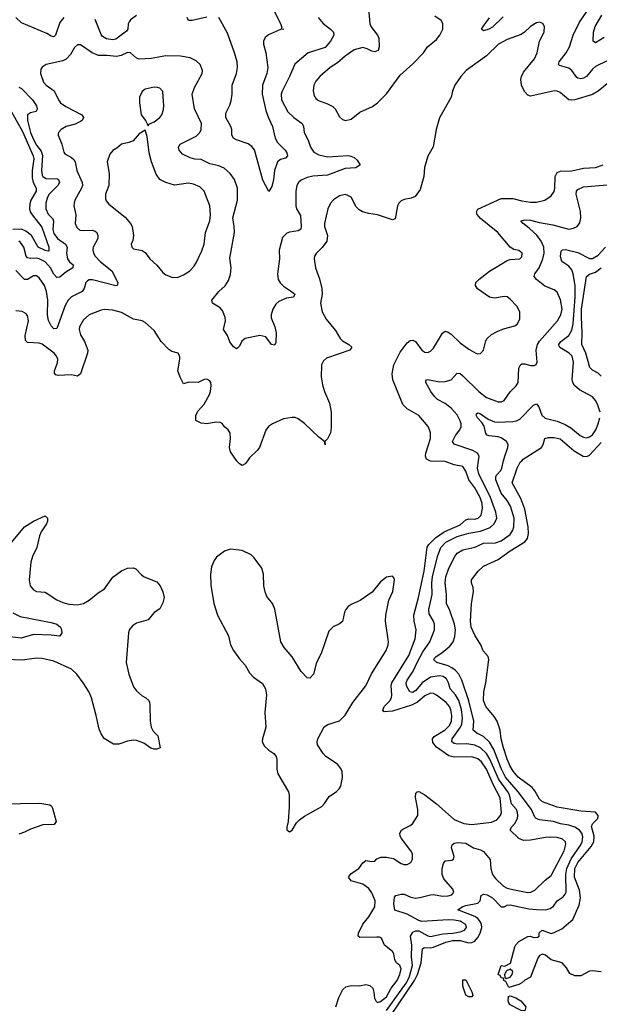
# Model space of a CAD drawing. Header units: inches. Extents: x 1771504 to 1971212, y 471788 to 643615.
# Tile 245 of 256: x 1805037 to 1808977, y 596307 to 602995. Entities that reach past the tile are written whole.
import ezdxf

# ---------------------------------------------------------------- set-up
doc = ezdxf.new("R2010")
doc.units = ezdxf.units.IN
doc.header["$MEASUREMENT"] = 0
doc.layers.add('B8509', color=7, linetype='Continuous')
doc.layers.add('B8600', color=7, linetype='Continuous')

msp = doc.modelspace()

# ---------------------------------------------------------------- linework, layer by layer
at = {"layer": 'B8509', "color": 5}
for points, elevation in [([(1806585, 600000), (1806570, 599979.5), (1806550, 599967.6), (1806530, 599979.6), (1806511.5, 600000)], 480), ([(1807184.9, 596290), (1807205.8, 596354.2), (1807232.5, 596407.5), (1807254.2, 596425.8), (1807290, 596435), (1807346.7, 596433.3), (1807390, 596441.8), (1807416.2, 596436.2), (1807437.1, 596417.1), (1807444.8, 596390), (1807448.3, 596350), (1807457.3, 596330), (1807470, 596320.6), (1807490, 596325.5), (1807530, 596357), (1807562.7, 596417.3), (1807603.1, 596470), (1807620.6, 596510), (1807629, 596549), (1807620.3, 596570), (1807599.2, 596590), (1807586.4, 596610), (1807579.1, 596650), (1807570, 596667), (1807515.6, 596710), (1807497.1, 596757.1), (1807483.6, 596763.6), (1807464.4, 596764.4), (1807350, 596761.7), (1807337.6, 596770), (1807339.8, 596790), (1807370, 596852.4), (1807410, 596900.4), (1807450.9, 596970), (1807454, 597010), (1807430, 597064.8), (1807410, 597094.5), (1807370, 597123.2), (1807290, 597145.8), (1807273, 597170), (1807278.9, 597181.1), (1807290, 597194.9), (1807342, 597230), (1807370, 597268.5), (1807390, 597284.6), (1807430, 597276.5), (1807450, 597280.3), (1807465.4, 597294.6), (1807493, 597307), (1807530, 597306.7), (1807576.7, 597296.7), (1807630, 597264.9), (1807650, 597258), (1807670, 597257.3), (1807696, 597270), (1807706.8, 597293.2), (1807707, 597330), (1807696.2, 597350), (1807632.7, 597432.7), (1807623.6, 597450), (1807621.6, 597470), (1807632, 597490), (1807642.2, 597497.8), (1807690, 597521.3), (1807706.1, 597533.9), (1807742.6, 597590), (1807744.2, 597630), (1807727.7, 597712.3), (1807730, 597741), (1807739, 597750), (1807750, 597752.7), (1807790, 597730.2), (1807870, 597668.3), (1807990, 597563.2), (1808054.9, 597534.9), (1808110, 597528.3), (1808244.6, 597544.6), (1808279.5, 597560.5), (1808305.8, 597590), (1808310.9, 597610), (1808303.4, 597710), (1808256.8, 597796.8), (1808210, 597904.4), (1808175.4, 597955.4), (1808150, 597975.4), (1808110, 597988.5), (1807990, 597987), (1807954.9, 597994.9), (1807870, 598055), (1807844.8, 598084.8), (1807842.6, 598110), (1807853.2, 598126.8), (1807930, 598172.3), (1807958.3, 598201.7), (1807972.7, 598230), (1807974.7, 598270), (1807968.1, 598308.1), (1807958.7, 598330), (1807936.7, 598356.7), (1807870, 598407.8), (1807850, 598418.8), (1807830, 598420.2), (1807790, 598401.6), (1807740, 598360), (1807700.2, 598339.8), (1807570, 598298.8), (1807514, 598294), (1807505.7, 598305.7), (1807513.3, 598330), (1807552.3, 598367.7), (1807563.4, 598390), (1807566.3, 598410), (1807560.9, 598470), (1807566.7, 598490), (1807683, 598677.1), (1807724.3, 598790), (1807731.2, 598850), (1807717.5, 598910), (1807716.7, 598950), (1807748.6, 599070), (1807786.8, 599250), (1807807.3, 599412.7), (1807817.5, 599430), (1807863.6, 599476.4), (1807922.7, 599517.3), (1808030, 599564.4), (1808070, 599598.5), (1808090, 599604.8), (1808130, 599602.9), (1808154, 599610), (1808174.3, 599630), (1808183.7, 599676.3), (1808181, 599710), (1808167.5, 599750), (1808130, 599815.3), (1808089, 599870), (1808070, 599929.7), (1808050, 599959.3), (1807990, 599972.7), (1807930, 599994.9), (1807830, 599997.7), (1807824.7, 600000)], 480), ([(1807530, 596264.8), (1807663.2, 596450), (1807684, 596490), (1807707.1, 596570), (1807699.6, 596630), (1807702.7, 596710), (1807693.5, 596770), (1807710, 596797.6), (1807730, 596806.4), (1807750, 596806.7), (1807810, 596771.8), (1807830, 596768.9), (1807913.8, 596786.2), (1807980.9, 596790), (1808030, 596799.3), (1808060.4, 596810), (1808074.8, 596830), (1808069.8, 596850), (1808050, 596861.6), (1808030, 596871.1), (1807990, 596878.7), (1807950, 596880.4), (1807770.5, 596870.5), (1807750, 596875.9), (1807670, 596920.6), (1807586.8, 596946.8), (1807579.9, 596990), (1807584.2, 597035.8), (1807592.8, 597047.2), (1807630, 597055.9), (1807650, 597054.8), (1807695.4, 597035.4), (1807730, 597029.1), (1807765.9, 597034.1), (1807830, 597051.8), (1807850, 597052.8), (1807910, 597041.5), (1807950, 597043.5), (1807973.3, 597050), (1807986.9, 597070), (1807980.4, 597090), (1807920.7, 597160.7), (1807908.8, 597190), (1807907.9, 597230), (1807916.9, 597263.1), (1807930, 597281.7), (1807973.7, 597286.3), (1807986, 597294), (1807989.7, 597310.3), (1807971.6, 597370), (1807976.8, 597390), (1807990, 597401), (1808010, 597407.5), (1808070, 597402.2), (1808121.7, 597370), (1808170, 597357.7), (1808190, 597345.5), (1808235.2, 597290), (1808238.7, 597230), (1808250.9, 597190), (1808270, 597161.6), (1808325.2, 597110), (1808350, 597096.8), (1808390, 597086.3), (1808490, 597067.9), (1808510.5, 597069.5), (1808537.9, 597082.1), (1808608.6, 597151.4), (1808650, 597182), (1808737.9, 597350), (1808750, 597395.3), (1808747.7, 597410), (1808727.6, 597430), (1808690, 597440.2), (1808643, 597443), (1808610, 597440.8), (1808510, 597421.6), (1808460.5, 597420.5), (1808430, 597434.4), (1808371.2, 597490), (1808379.1, 597510), (1808403.4, 597536.6), (1808421, 597570), (1808423.9, 597590), (1808420.2, 597610), (1808413.7, 597630), (1808380.6, 597670), (1808365.7, 597730), (1808354.9, 597750), (1808293.6, 597833.6), (1808232.5, 597972.5), (1808210.6, 598010.6), (1808170, 598049.5), (1808130, 598067.4), (1808076, 598076), (1808010, 598073.8), (1807990, 598079.6), (1807975, 598090), (1807975.7, 598110), (1808033.9, 598190), (1808042.8, 598210), (1808047.1, 598250), (1808039.6, 598310), (1808021.1, 598370), (1807999.7, 598410), (1807963.2, 598450), (1807951.9, 598491.9), (1807937.5, 598517.5), (1807914.3, 598534.3), (1807890, 598539.5), (1807830, 598529.9), (1807772.7, 598490), (1807730, 598439.9), (1807706.1, 598426.1), (1807689.3, 598429.3), (1807666.2, 598470), (1807664.1, 598490), (1807671.5, 598510), (1807712.4, 598570), (1807738.6, 598630), (1807777.8, 598702.2), (1807824.4, 598770), (1807856.1, 598850), (1807856.5, 598890), (1807849.9, 598910), (1807820.6, 598960.6), (1807817.3, 598990), (1807841.5, 599090), (1807839.2, 599170), (1807842.8, 599210), (1807877.5, 599350), (1807900.4, 599410), (1807933.9, 599446.1), (1808010, 599484.3), (1808090, 599508.4), (1808170, 599520.3), (1808234.2, 599545.8), (1808262.5, 599570), (1808279.6, 599610), (1808273.9, 599650), (1808236.8, 599750), (1808156.7, 599910), (1808149.4, 599950), (1808156.4, 600000)], 460), ([(1807555.8, 596224.2), (1807720.2, 596470), (1807740.4, 596510), (1807765.9, 596590), (1807775.3, 596684.7), (1807787.1, 596692.9), (1807830, 596690.1), (1807850, 596695.1), (1807933.7, 596730), (1807979.4, 596740.6), (1808030, 596740), (1808090, 596725.1), (1808110, 596726.5), (1808130, 596736.1), (1808150, 596760.1), (1808166, 596790), (1808177.7, 596830), (1808176.7, 596850), (1808166.9, 596870), (1808149.9, 596890), (1808130, 596903.4), (1808015.4, 596950), (1808044.2, 596970), (1808070, 596979.4), (1808150, 596994.9), (1808166, 597010), (1808173.6, 597046.4), (1808190, 597054.5), (1808213.7, 597050), (1808250.2, 597030), (1808310, 596970.4), (1808330, 596970.4), (1808350, 596980.3), (1808370, 596982.3), (1808496.9, 596956.9), (1808549, 596951), (1808609.9, 596950.1), (1808642.8, 596957.2), (1808665, 596975), (1808691.2, 597010), (1808730, 597037.7), (1808745.5, 597054.5), (1808751.1, 597070), (1808748.7, 597190), (1808755.9, 597230), (1808785.6, 597294.4), (1808852.2, 597390), (1808860.9, 597410), (1808865.4, 597445.4), (1808857.9, 597470), (1808841.2, 597490), (1808810, 597510.4), (1808770, 597524.3), (1808713.4, 597533.4), (1808666, 597550), (1808570, 597560.6), (1808548.6, 597568.5), (1808538.9, 597578.9), (1808515.5, 597630), (1808424.3, 597750), (1808339.9, 597850), (1808310, 597909.3), (1808258.7, 598038.7), (1808230, 598088.8), (1808190, 598127.2), (1808145.1, 598150), (1808119.8, 598170), (1808123.2, 598230), (1808089.7, 598369.7), (1808041.2, 598510), (1808022.2, 598550), (1807997.3, 598577.3), (1807973.8, 598593.8), (1807950, 598605.8), (1807873.3, 598630), (1807849.8, 598650), (1807867.1, 598670), (1807905.3, 598694.7), (1807960.3, 598739.7), (1807982.3, 598770), (1807993.7, 598806.3), (1807998.7, 598850), (1807992.2, 598890), (1807961.5, 598981.5), (1807937.3, 599030), (1807938.4, 599090), (1807929.3, 599170), (1807934.3, 599210), (1807953.2, 599270), (1807995.7, 599350), (1808010, 599371.8), (1808050, 599394.6), (1808130, 599411.9), (1808190, 599440.1), (1808270, 599442.6), (1808310, 599454.4), (1808370, 599498), (1808390, 599527.6), (1808396.7, 599550), (1808397, 599610), (1808373.2, 599690), (1808350.5, 599730), (1808310, 599778.8), (1808274.3, 599870), (1808273.4, 599890), (1808278.1, 599901.9), (1808306.6, 599933.4), (1808314.9, 599950), (1808326.5, 600000)], 440), ([(1808990, 596527.3), (1808930, 596534), (1808910, 596531.5), (1808850, 596501.6), (1808810, 596500.9), (1808776.1, 596516.1), (1808754, 596554), (1808723.7, 596590), (1808650, 596608.8), (1808610, 596641.1), (1808590, 596648), (1808570, 596639.5), (1808558.2, 596621.8), (1808509.1, 596490.9), (1808470, 596471), (1808450, 596452.4), (1808430, 596441.4), (1808362, 596422), (1808342, 596462), (1808328, 596470), (1808326, 596486), (1808310, 596488), (1808302, 596502), (1808288.7, 596510), (1808309.3, 596570.7), (1808334.6, 596565.4), (1808372.1, 596587.9), (1808402.4, 596697.6), (1808408.8, 596711.2), (1808430, 596733.7), (1808490, 596766.8), (1808510, 596771), (1808530, 596760.5), (1808557.2, 596762.8), (1808569, 596770), (1808567.6, 596792.4), (1808588.4, 596811.6), (1808650, 596787.3), (1808670, 596794.3), (1808720.9, 596819.1), (1808796, 596884), (1808840.3, 596979.7), (1808849.9, 597030), (1808843, 597083), (1808808.8, 597170), (1808811.1, 597230), (1808830.6, 597270), (1808921.6, 597378.4), (1808940.4, 597410), (1808942.8, 597450), (1808923.9, 597516.1), (1808930, 597533.6), (1808965.7, 597570), (1808968.4, 597590), (1808950, 597611.8), (1808850, 597619.6), (1808690, 597647.4), (1808590, 597682.8), (1808570, 597699.7), (1808537.9, 597757.9), (1808519.7, 597779.7), (1808426.1, 597850), (1808391.4, 597890), (1808370, 597925.3), (1808350, 597971.5), (1808326.4, 598050), (1808309.8, 598110.2), (1808302.3, 598170), (1808281.7, 598230), (1808262.8, 598262.8), (1808206.3, 598330), (1808188.4, 598370), (1808191.3, 598428.7), (1808206, 598490), (1808226.6, 598650), (1808221.2, 598670), (1808188.2, 598708.2), (1808171.8, 598750), (1808130, 598815.1), (1808105.2, 598870), (1808100.5, 598910), (1808106.9, 599030), (1808121.8, 599110), (1808119.1, 599139.1), (1808108, 599170), (1808107.8, 599190), (1808154.3, 599250), (1808190, 599283.6), (1808290, 599328.4), (1808370, 599386.9), (1808471.4, 599448.6), (1808488.9, 599471.1), (1808494.5, 599505.5), (1808494.1, 599550), (1808469.9, 599670), (1808442.5, 599742.5), (1808385.4, 599850), (1808418.1, 599950), (1808438.6, 599990), (1808449.2, 600000)], 420), ([(1804914.7, 599365.3), (1805070, 599550.2), (1805130, 599589.3), (1805210, 599626), (1805226, 599610), (1805225.7, 599590), (1805219, 599570), (1805183.4, 599516.6), (1805171.1, 599490), (1805152.7, 599410), (1805123.5, 599350), (1805111.6, 599310), (1805100.7, 599190), (1805109.1, 599149.1), (1805130, 599121.6), (1805150, 599112.2), (1805210, 599106.2), (1805290, 599054.3), (1805330, 599037.4), (1805370, 599026.2), (1805430, 599021.1), (1805470, 599030.2), (1805510, 599052.9), (1805570, 599102.4), (1805612.3, 599130), (1805671, 599209), (1805730, 599252), (1805770, 599270.4), (1805810, 599272.4), (1805825.5, 599265.5), (1805864.2, 599224.2), (1805884, 599210), (1805970, 599176), (1805992.7, 599150), (1806010.3, 599109.7), (1806018, 599070), (1806010, 599034), (1805990, 598994), (1805951.8, 598968.2), (1805910, 598918.4), (1805830, 598895.4), (1805802.9, 598877.1), (1805782, 598850), (1805777, 598830), (1805761.5, 598630), (1805778.8, 598550), (1805810, 598464.4), (1805830, 598436.5), (1805870, 598403.1), (1805894, 598390), (1805914, 598370), (1805918.8, 598358.8), (1805922.5, 598342.5), (1805923.8, 598230), (1805930.4, 598190), (1805943.4, 598163.4), (1805975.5, 598130), (1805990.6, 598050), (1805970, 598039.7), (1805950, 598040.7), (1805928.3, 598048.3), (1805879.9, 598080.1), (1805830, 598098.3), (1805810, 598100.4), (1805770, 598094), (1805710, 598073.6), (1805674.5, 598074.5), (1805610, 598113.2), (1805590, 598144), (1805577.1, 598177.1), (1805557.8, 598270), (1805525.5, 598390), (1805508, 598428), (1805469, 598490), (1805426.2, 598550), (1805390, 598584.4), (1805270, 598637.8), (1805190, 598655.6), (1805150, 598657.8), (1805054.8, 598645.2), (1804950, 598648.8)], 480), ([(1804990, 598966.9), (1805041.1, 598941.1), (1805250, 598901.2), (1805290, 598888.7), (1805313.7, 598870), (1805321.3, 598850), (1805322.4, 598830), (1805310, 598807.3), (1805250, 598814.3), (1805130, 598818.7), (1805045.8, 598794.2), (1804970, 598804.5)], 460), ([(1804910, 597669.3), (1805174, 597674), (1805242, 597662), (1805253.7, 597653.7), (1805260.4, 597640.4), (1805285.5, 597550), (1805270.3, 597529.7), (1805193.8, 597526.2), (1805110, 597496.9), (1805070, 597475.8), (1805030, 597464)], 480)]:
    msp.add_lwpolyline(points, dxfattribs=dict(at, elevation=elevation))
for points, elevation in [([(1806470, 599398.4), (1806430, 599384.5), (1806375.1, 599344.9), (1806359.2, 599320.8), (1806341.5, 599278.5), (1806333.2, 599230), (1806335.3, 599155.3), (1806357.6, 599030), (1806380.3, 598950), (1806455.3, 598810), (1806470.4, 598750), (1806490.4, 598710), (1806530, 598653), (1806568.7, 598610), (1806598.9, 598558.9), (1806626, 598530), (1806686.2, 598486.2), (1806707.6, 598450), (1806715.2, 598410), (1806702.3, 598290), (1806709.2, 598190.8), (1806686.4, 598110), (1806686, 598090), (1806701.6, 598061.6), (1806730, 598034), (1806764.9, 598010), (1806779.3, 597990), (1806784.4, 597970), (1806785.5, 597905.5), (1806792.5, 597872.5), (1806863.8, 597750), (1806868.5, 597728.5), (1806868.5, 597648.5), (1806862.8, 597550), (1806851.6, 597511.6), (1806851.6, 597491.6), (1806870, 597478), (1806890, 597491.3), (1806919.5, 597540.5), (1806938.9, 597561.1), (1806973.8, 597586.2), (1807090, 597651.8), (1807109, 597671), (1807141.5, 597718.5), (1807190, 597752), (1807208, 597770), (1807219.1, 597790), (1807231.8, 597850), (1807228.7, 597888.7), (1807219.7, 597910), (1807197.7, 597937.7), (1807118, 597990), (1807099.7, 598010), (1807061.7, 598070), (1807059.1, 598090), (1807064, 598110), (1807107.5, 598192.5), (1807131.2, 598208.8), (1807210, 598233), (1807250, 598271.2), (1807302.3, 598357.7), (1807388.7, 598470), (1807427.5, 598552.5), (1807528.3, 598710), (1807542.3, 598750), (1807544.5, 598770), (1807523, 598910), (1807525.2, 598950), (1807546.7, 599053.3), (1807572.1, 599112.1), (1807583.7, 599190), (1807581.2, 599201.2), (1807570, 599215.3), (1807530, 599209.2), (1807490, 599177), (1807432.8, 599107.2), (1807350.9, 599049.1), (1807290, 599023.1), (1807270, 599009.7), (1807253.8, 598990), (1807244.7, 598970), (1807231.8, 598908.2), (1807210, 598891.1), (1807168.6, 598871.4), (1807138.8, 598841.2), (1807086.7, 598690), (1807054.7, 598630), (1807033.1, 598550), (1807010, 598523.7), (1806990, 598525.6), (1806950, 598567.8), (1806890, 598667), (1806833.6, 598730), (1806811.5, 598770), (1806771.3, 598991.3), (1806754.5, 599030), (1806717.2, 599077.3), (1806704.7, 599110), (1806695.8, 599150), (1806694, 599230), (1806682, 599270), (1806630, 599340.9), (1806610, 599360.7), (1806550, 599389.6)], 520), ([(1808370, 596545.2), (1808346, 596534), (1808332, 596510), (1808334, 596490), (1808343.6, 596483.6), (1808350, 596484.7), (1808370, 596491), (1808385.2, 596510), (1808389, 596530)], 420), ([(1808110, 596358), (1808090, 596359), (1808069, 596370), (1808048.7, 596430), (1808050, 596474), (1808070, 596474), (1808111.1, 596391.1), (1808118, 596370)], 420), ([(1808470, 596262), (1808444.8, 596264.8), (1808366, 596306), (1808356.2, 596330), (1808360.1, 596359.9), (1808370, 596364), (1808410, 596352.3), (1808442.4, 596330), (1808476.4, 596290)], 420)]:
    msp.add_lwpolyline(points, close=True, dxfattribs=dict(at, elevation=elevation))
at = {"layer": 'B8600', "color": 5}
for points, elevation in [([(1807407.6, 603070), (1807415.8, 602970), (1807423.9, 602950), (1807468.9, 602890), (1807477.7, 602870), (1807479.5, 602810), (1807473.3, 602786.7), (1807450, 602777.6), (1807430, 602781.3), (1807398.2, 602798.2), (1807370, 602805.4), (1807310, 602789.7), (1807250, 602748.6), (1807197.2, 602702.8), (1807147.7, 602670), (1807076.9, 602610), (1807050, 602578.7), (1807036.9, 602550), (1807031.5, 602511.5), (1807038.9, 602478.9), (1807050, 602459.3), (1807067.3, 602447.3), (1807130, 602423.6), (1807165.1, 602405.1), (1807180.5, 602390), (1807210, 602334.8), (1807230, 602318), (1807250.5, 602310.5), (1807290, 602320.4), (1807350, 602366.7), (1807434.6, 602405.4), (1807470, 602430.6), (1807530, 602490.7), (1807622.5, 602617.5), (1807710, 602695.8), (1807781.7, 602770), (1807809.3, 602810.8), (1807870, 602860.7), (1807893.5, 602890), (1807912.7, 602930), (1807914, 602970), (1807900.7, 602990), (1807859.8, 603019.8)], 480), ([(1809030, 602716.2), (1808950, 602677.4), (1808930, 602660.4), (1808890.6, 602609.4), (1808870, 602597.8), (1808850, 602594), (1808830, 602597.8), (1808823.3, 602603.3), (1808790, 602649.8), (1808770, 602665.8), (1808705.2, 602685.2), (1808699.7, 602690), (1808702.8, 602710), (1808750.7, 602769.3), (1808774.3, 602810), (1808799.4, 602890), (1808842.3, 602977.7), (1808933.8, 603110)], 460), ([(1805336.2, 603010), (1805310, 602976.3), (1805280.3, 602890), (1805270, 602878.9), (1805250, 602883.1), (1805221.2, 602901.2), (1805050, 602973.8), (1805010, 603011)], 440), ([(1807064.7, 603010), (1807099, 602970), (1807150.3, 602930), (1807168.9, 602910), (1807171.4, 602890), (1807149.4, 602850), (1807112.8, 602807.2), (1806997.4, 602770), (1806906.7, 602693.3), (1806871.1, 602610), (1806820.6, 602510), (1806813.7, 602490), (1806816.5, 602450), (1806858.6, 602370), (1806900.8, 602330), (1806956.9, 602290), (1806967.1, 602270), (1806970.2, 602230), (1806996.8, 602176.8), (1807013.2, 602130), (1807036.6, 602096.6), (1807070, 602077.8), (1807130, 602064.1), (1807270, 602072.4), (1807288.3, 602068.3), (1807310, 602059.1), (1807330, 602040.5), (1807350.5, 602010), (1807321, 601990), (1807250, 601984.1), (1807130, 601939.1), (1807030, 601932.5), (1806990, 601923.2), (1806950, 601906.2), (1806932.7, 601890), (1806921.8, 601870), (1806914.7, 601830), (1806913.1, 601730), (1806918, 601710), (1806945.1, 601665.1), (1806950.2, 601590), (1806946.8, 601573.2), (1806930, 601562.2), (1806870, 601553.2), (1806853.6, 601546.4), (1806824.1, 601515.9), (1806800.1, 601430), (1806803.2, 601370), (1806788.6, 601270), (1806794.2, 601230), (1806807.4, 601207.4), (1806830, 601185.7), (1806884.9, 601150), (1806906.8, 601130), (1806898, 601110), (1806850, 601103.1), (1806798.9, 601081.1), (1806777.5, 601062.5), (1806757.6, 601030), (1806746.4, 600990), (1806746.7, 600970), (1806771, 600910), (1806780.7, 600870), (1806778.6, 600801.5), (1806770, 600783.7), (1806749.5, 600790), (1806710, 600840.9), (1806670, 600849.3), (1806570, 600829.6), (1806547.3, 600812.7), (1806530, 600777.2), (1806516.4, 600763.6), (1806510, 600759.3), (1806490, 600772.3), (1806466.3, 600806.3), (1806449.6, 600850), (1806422, 600890), (1806435.6, 600950), (1806433.3, 600973.3), (1806416.6, 601016.6), (1806398.9, 601038.9), (1806346.6, 601070), (1806342.9, 601090), (1806390, 601148.7), (1806433.4, 601186.6), (1806455.9, 601224.1), (1806470, 601264), (1806475.4, 601310), (1806464.3, 601375.7), (1806497.7, 601550), (1806495.5, 601590), (1806484.6, 601650), (1806517.2, 601770), (1806518.3, 601850), (1806496.4, 601910), (1806466.4, 601950), (1806426.8, 601986.8), (1806390, 602003.4), (1806330, 602015.7), (1806270, 602045), (1806227.8, 602047.8), (1806196, 602056), (1806142.8, 602082.8), (1806121.1, 602110), (1806117.4, 602130), (1806127.6, 602150), (1806236.4, 602203.6), (1806262.3, 602230), (1806269.8, 602250), (1806271.6, 602290), (1806224.4, 602390), (1806209.9, 602490), (1806225, 602535), (1806276.9, 602630), (1806278.7, 602650), (1806262.9, 602690), (1806236.4, 602716.4), (1806195.8, 602735.8), (1806130, 602747.7), (1806030, 602750.7), (1805931.2, 602731.2), (1805850, 602728.2), (1805830, 602735.1), (1805790, 602771), (1805770, 602771.8), (1805727, 602753), (1805694, 602746), (1805630, 602752.9), (1805572.6, 602752.6), (1805529.4, 602769.4), (1805450, 602825.6), (1805430, 602825.1), (1805410, 602807.3), (1805382.1, 602757.9), (1805352.8, 602727.2), (1805330, 602715.5), (1805216, 602690), (1805190, 602672.3), (1805181.7, 602658.3), (1805178, 602630), (1805198.9, 602570), (1805215.8, 602550), (1805271.6, 602511.6), (1805300.2, 602450), (1805314.9, 602430), (1805350, 602405.6), (1805459.3, 602350), (1805470.4, 602330), (1805462, 602310), (1805450, 602303), (1805413.6, 602286.4), (1805353.4, 602270), (1805318, 602250), (1805300.4, 602230), (1805299.5, 602220.5), (1805298.7, 602210), (1805323.2, 602150), (1805335.9, 602095.9), (1805344.8, 602084.8), (1805390, 602059), (1805404.9, 602044.9), (1805412.9, 602030), (1805424.3, 601970), (1805460.9, 601890), (1805463.2, 601870), (1805456.3, 601850), (1805411, 601770), (1805406.5, 601750), (1805406, 601730), (1805418.5, 601670), (1805414.9, 601610), (1805424.2, 601584.2), (1805446.8, 601566.8), (1805470, 601562.4), (1805530, 601565.4), (1805550, 601559.6), (1805561.7, 601550), (1805569.1, 601530), (1805567.1, 601510), (1805536.2, 601450), (1805535, 601430), (1805539.7, 601410), (1805550.2, 601390), (1805586, 601350), (1805663.6, 601290), (1805703.1, 601210), (1805698.8, 601190), (1805690, 601188.1), (1805531.4, 601228.6), (1805510, 601228.4), (1805498.2, 601221.8), (1805486.5, 601210), (1805474, 601170), (1805460.8, 601150), (1805390, 601112.7), (1805366.2, 601090), (1805347, 601053), (1805290, 600897), (1805270, 600895.1), (1805250, 600915.1), (1805232.4, 600952.4), (1805225.9, 600990), (1805228, 601090), (1805218.5, 601150), (1805205.7, 601190), (1805170, 601241.1), (1805150, 601255.6), (1805130, 601256), (1805090, 601230.8), (1805070, 601231.7), (1805010, 601292.5)], 460), ([(1805830, 603024.2), (1805790, 602993.7), (1805779.9, 602980.1), (1805773.3, 602966.7), (1805771.3, 602930), (1805763.3, 602916.7), (1805690, 602863.7), (1805670, 602857.5), (1805626.2, 602866.2), (1805600.7, 602880.7), (1805590, 602894.3), (1805550, 602996.2)], 440), ([(1806308.5, 603011.5), (1806210, 602989.6), (1806185.2, 602990), (1806174.5, 603010)], 440), ([(1806769.2, 603049.2), (1806810.7, 602969.3), (1806818, 602942), (1806814, 602934), (1806831.3, 602930), (1806810, 602929.3), (1806727.8, 602892.2), (1806705.3, 602874.7), (1806694, 602850), (1806693, 602830), (1806709.1, 602769.1), (1806722.6, 602670), (1806717.7, 602630), (1806687.9, 602550), (1806685.5, 602490), (1806710, 602378.7), (1806727.7, 602327.7), (1806756.1, 602270), (1806773.2, 602190), (1806790, 602160.9), (1806840.3, 602110), (1806853.7, 602090), (1806856.4, 602070), (1806844.7, 602055.3), (1806810, 602045.6), (1806788.4, 602030), (1806767.9, 601972.1), (1806761.1, 601910), (1806750, 601862), (1806730, 601828), (1806690, 601905.2), (1806632.3, 602112.3), (1806614.1, 602134.2), (1806590, 602152), (1806510, 602179.6), (1806491.3, 602191.3), (1806479.5, 602210), (1806478, 602250), (1806471.5, 602270), (1806438.5, 602330), (1806438.9, 602361.1), (1806466.3, 602413.7), (1806475, 602445), (1806481.5, 602490), (1806481, 602550), (1806509.8, 602630), (1806517.8, 602670), (1806514.5, 602710), (1806497.7, 602770), (1806450, 602903.6), (1806390, 603009.2)], 440), ([(1808324.2, 603015.8), (1808250, 602945.4), (1808225.5, 602930), (1808190, 602920.5), (1808177, 602930), (1808186.9, 602950), (1808231.2, 603008.8)], 460), ([(1809010, 602873.9), (1808950, 602838), (1808934.3, 602850), (1808937.5, 602910), (1808947.8, 602950), (1808994.1, 603025.9)], 440), ([(1809030, 602558.8), (1808969.3, 602510), (1808930, 602486.7), (1808810, 602451.9), (1808790, 602448.4), (1808770, 602451.5), (1808710, 602500.3), (1808690, 602510.7), (1808672.3, 602512.3), (1808510, 602474.8), (1808490, 602483), (1808468.7, 602508.7), (1808448.3, 602550), (1808442.7, 602590), (1808447.3, 602610), (1808461.6, 602638.4), (1808536.9, 602730), (1808553.7, 602770), (1808571, 602849), (1808600.9, 602910), (1808605.2, 602950), (1808593.2, 602970), (1808570, 602979.3), (1808550, 602974.5), (1808510, 602949.4), (1808469.2, 602910.8), (1808445.4, 602894.6), (1808350, 602861.6), (1808291.8, 602830), (1808210.1, 602749.9), (1808072.4, 602650), (1808035.8, 602610), (1807995.3, 602550), (1807978.7, 602510), (1807970.3, 602469.7), (1807890, 602328.7), (1807866.7, 602250), (1807848.1, 602131.9), (1807810, 602068), (1807788.9, 601991.1), (1807784.2, 601930), (1807758, 601842), (1807724.7, 601795.3), (1807697.3, 601782.7), (1807650, 601773), (1807630, 601764.2), (1807614.4, 601750), (1807604.9, 601730), (1807590, 601643.7), (1807570, 601635.4), (1807470, 601668.8), (1807410, 601677.8), (1807367.3, 601690), (1807344.5, 601704.5), (1807324.9, 601724.9), (1807290, 601789.3), (1807263.9, 601803.9), (1807250, 601807.3), (1807210, 601798.3), (1807169.3, 601770.7), (1807150, 601749.5), (1807130.3, 601710), (1807108, 601610), (1807109.1, 601590), (1807130.2, 601530), (1807125.4, 601490), (1807092.8, 601447.2), (1807052.3, 601407.7), (1807041.1, 601390), (1807038, 601370), (1807048, 601310), (1807074.8, 601234.8), (1807091.3, 601170), (1807093, 601130), (1807082.5, 601070), (1807093.8, 601010), (1807121, 600961), (1807183.5, 600883.5), (1807214.9, 600830), (1807230, 600814.9), (1807273.4, 600790), (1807293.4, 600770), (1807282, 600750), (1807122.9, 600697.1), (1807101.4, 600678.6), (1807089, 600651), (1807086.9, 600570), (1807095.3, 600515.3), (1807107.9, 600470), (1807142.7, 600390), (1807153.6, 600330), (1807154.6, 600225.4), (1807150.4, 600190), (1807130, 600148), (1807112, 600130), (1807112.7, 600107.3), (1807109, 600130), (1807070, 600159.5), (1806972.6, 600252.6), (1806930, 600284.7), (1806910, 600293.3), (1806890, 600294), (1806830, 600283.6), (1806754.8, 600250), (1806728.3, 600231.7), (1806710, 600206.6), (1806667.2, 600090), (1806651.3, 600068.7), (1806599.8, 600020.2), (1806585, 600000)], 480), ([(1805030, 602536.3), (1805050, 602527.2), (1805122.8, 602450), (1805150.8, 602410), (1805155.8, 602390), (1805149.2, 602370.8), (1805110, 602361.8), (1805090.2, 602349.8), (1805089, 602311), (1805110, 602230.2), (1805130, 602182.3), (1805150, 602143.5), (1805181.8, 602101.8), (1805192.4, 602072.4), (1805185.6, 601970), (1805190, 601939.5), (1805195, 601930), (1805217.3, 601917.3), (1805294, 601914), (1805300.9, 601910), (1805306.8, 601890), (1805295.5, 601870), (1805238, 601810), (1805226.8, 601790), (1805214.6, 601750), (1805214.2, 601710), (1805230, 601674.9), (1805262.3, 601642.3), (1805266.4, 601626.4), (1805262.9, 601570), (1805270, 601543.9), (1805294, 601510), (1805348.6, 601470), (1805360.6, 601450), (1805354.8, 601410), (1805361.7, 601370), (1805375.2, 601350), (1805401.1, 601330), (1805397.4, 601310), (1805350, 601279.6), (1805310, 601245.7), (1805290, 601243.2), (1805270, 601266.5), (1805245.4, 601310), (1805209.9, 601350), (1805170, 601371.1), (1805150, 601376.1), (1805110, 601373.5), (1805090, 601376.8), (1805081.1, 601390), (1805065.2, 601450), (1805042.4, 601482.4), (1805030, 601489.9)], 440), ([(1804970.5, 602390), (1805056, 602236), (1805129.1, 602070), (1805132.9, 602050), (1805122.3, 601970), (1805121.9, 601921.9), (1805127.5, 601890), (1805148.6, 601850), (1805149.1, 601830), (1805112.5, 601770), (1805105, 601745), (1805103.4, 601710), (1805108.9, 601690), (1805121.8, 601670), (1805186.4, 601586.4), (1805235, 601450), (1805233.9, 601426.1), (1805230, 601423.1), (1805210, 601427.8), (1805162.3, 601450), (1805116.9, 601530), (1805079.2, 601559.2), (1805050, 601571.5), (1804990, 601570.9)], 420), ([(1807824.7, 600000), (1807801.5, 600010), (1807795.7, 600030), (1807797.7, 600050), (1807828.2, 600150), (1807828.8, 600188.8), (1807823.5, 600210), (1807812.3, 600232.3), (1807750, 600306), (1807670, 600352.4), (1807642.1, 600382.1), (1807573.5, 600550), (1807569.8, 600590), (1807580.6, 600650), (1807622, 600738), (1807670, 600801.3), (1807690, 600816.2), (1807710, 600819), (1807728.4, 600808.4), (1807770, 600750.5), (1807790, 600737.1), (1807810, 600734.9), (1807830, 600743.8), (1807850, 600763.8), (1807910, 600866.4), (1807930, 600879.5), (1807950, 600873.1), (1807970, 600858.3), (1808030, 600801.3), (1808090, 600756.4), (1808138, 600730), (1808150, 600726), (1808170, 600727.7), (1808190, 600751.3), (1808205.3, 600814.7), (1808214.5, 600830), (1808243.8, 600856.2), (1808282.2, 600877.8), (1808325.2, 600894.8), (1808403.1, 600916.9), (1808420.7, 600930), (1808436.2, 600963.8), (1808437.4, 601010), (1808415.8, 601050), (1808370, 601098), (1808350, 601112.3), (1808330, 601116), (1808264.8, 601104.8), (1808230.9, 601110.9), (1808147.8, 601167.8), (1808134.7, 601190), (1808138, 601210), (1808156.9, 601230), (1808230, 601286.4), (1808350, 601358.9), (1808370, 601366.3), (1808436, 601370), (1808450, 601384), (1808452.6, 601410), (1808430, 601427.6), (1808395.2, 601435.2), (1808370, 601449.5), (1808287.3, 601550), (1808170, 601646), (1808147.1, 601672.9), (1808142, 601690), (1808150.7, 601709.3), (1808310, 601781.9), (1808390, 601780.2), (1808450, 601763.9), (1808510, 601755.1), (1808550, 601756.6), (1808606, 601770), (1808650, 601799.5), (1808670.6, 601829.4), (1808675.1, 601850), (1808676.1, 601930), (1808690, 601958), (1808712.7, 601967.3), (1808790, 601967.9), (1808870, 601986), (1808950, 601992.1), (1809002.7, 602010)], 480), ([(1808156.4, 600000), (1808160.6, 600030), (1808147.9, 600050), (1808116.4, 600070), (1807990, 600111.6), (1807979.8, 600130), (1807999.5, 600170), (1808029.1, 600210), (1808038.4, 600230), (1808038.3, 600250), (1808031.7, 600270), (1808010, 600310.7), (1807970, 600357), (1807930, 600387.9), (1807876.3, 600416.3), (1807855.5, 600435.5), (1807830.5, 600470), (1807796.8, 600530), (1807797, 600543), (1807801.2, 600550), (1807810, 600551.7), (1807890, 600534.4), (1807930, 600538), (1807969.9, 600550.1), (1808010, 600593.6), (1808030, 600591), (1808050, 600576.6), (1808158.4, 600470), (1808210, 600430.2), (1808290, 600399.6), (1808310, 600399.6), (1808330.7, 600409.3), (1808370, 600468.5), (1808412.4, 600507.6), (1808425.7, 600530), (1808430.8, 600629.2), (1808441.3, 600650), (1808450, 600658), (1808470, 600657.4), (1808510, 600645.7), (1808532.9, 600647.1), (1808547, 600653), (1808553.3, 600670), (1808547.1, 600750), (1808556.2, 600790), (1808570, 600811.4), (1808692.1, 600950), (1808714.3, 600990), (1808723.6, 601030), (1808713.4, 601093.4), (1808690, 601145.4), (1808670, 601160.3), (1808605.6, 601185.6), (1808550.5, 601230.5), (1808532.9, 601250), (1808539.1, 601270), (1808567.6, 601310), (1808592.5, 601370), (1808602.4, 601410), (1808599.3, 601450), (1808581.1, 601490), (1808551.9, 601531.9), (1808500.4, 601580.4), (1808458.7, 601610), (1808443.7, 601630), (1808470, 601636.3), (1808510, 601633.8), (1808570, 601616.8), (1808661.9, 601601.9), (1808770, 601571.6), (1808801.8, 601578.2), (1808826.6, 601590), (1808845.2, 601614.8), (1808850.9, 601650), (1808848.5, 601691.5), (1808819.9, 601810), (1808821.5, 601830), (1808830, 601842), (1808870, 601860.1), (1809030, 601874.1)], 460), ([(1808981.7, 600330), (1808964.1, 600384.1), (1808950, 600409.7), (1808930, 600433.1), (1808842, 600482), (1808807.1, 600510), (1808796.1, 600530), (1808791.5, 600551.5), (1808802.2, 600670), (1808792.7, 600710), (1808770.8, 600730), (1808708.1, 600768.1), (1808702.6, 600782.6), (1808701.3, 600790), (1808714.6, 600810), (1808770.6, 600850), (1808790, 600887), (1808798.1, 600930), (1808813.4, 601110), (1808813.2, 601190), (1808799.6, 601270), (1808790, 601295.6), (1808770, 601321.8), (1808728.6, 601348.6), (1808720.5, 601360.5), (1808713.8, 601390), (1808717.8, 601422.2), (1808727.2, 601432.8), (1808746.5, 601433.5), (1808830, 601414.8), (1808910, 601373.9), (1808930, 601372.5), (1808970, 601395.5), (1809018, 601450)], 440), ([(1808990, 600574.7), (1808970, 600593.4), (1808930, 600614.5), (1808913.1, 600633.1), (1808885.9, 600730), (1808858.7, 600790), (1808861.2, 600870), (1808854.9, 600974.9), (1808856.4, 601030), (1808889.3, 601250.7), (1808910, 601267.9), (1808950, 601280.6), (1808990, 601309.4)], 420), ([(1806511.5, 600000), (1806510, 600001.6), (1806470, 600059), (1806462.4, 600090), (1806469.6, 600150), (1806467, 600187), (1806454, 600210), (1806430, 600229.3), (1806412.8, 600252.8), (1806398.6, 600258.6), (1806370, 600260.4), (1806310, 600249.6), (1806270, 600254), (1806233.6, 600273.6), (1806233.1, 600310), (1806250, 600338), (1806290, 600384.2), (1806326.9, 600450), (1806333.7, 600470), (1806337.7, 600510), (1806336.3, 600530), (1806330, 600542.7), (1806310, 600554), (1806290, 600551.5), (1806250, 600531.5), (1806186.4, 600533.6), (1806150, 600522.7), (1806126.7, 600566.7), (1806112.3, 600610), (1806125.6, 600690), (1806124.5, 600704.5), (1806113.2, 600730), (1806070, 600740.9), (1806050, 600755.1), (1805997.6, 600810), (1805950, 600884.5), (1805890, 600939.5), (1805869.6, 600949.6), (1805810, 600961), (1805730, 601006), (1805670, 601022.3), (1805610, 601027.1), (1805590, 601023.1), (1805510, 600991), (1805470, 600955.6), (1805443.1, 600910), (1805440.9, 600890), (1805450, 600854.8), (1805476.9, 600810), (1805499.6, 600750), (1805498.5, 600730), (1805450, 600589.4), (1805430, 600574), (1805390, 600583.1), (1805298.3, 600578.3), (1805282.8, 600582.8), (1805274.2, 600594.2), (1805273.6, 600610), (1805294.8, 600665.2), (1805296.4, 600690), (1805287.4, 600710), (1805270.8, 600730), (1805190, 600791.4), (1805170, 600798.3), (1805090, 600802), (1805075.4, 600815.4), (1805074.2, 600850), (1805096.1, 600950), (1805090, 600985.2), (1805079.2, 600999.2), (1805053.1, 601013.1), (1805010, 601018.7)], 480), ([(1808326.5, 600000), (1808333.5, 600030), (1808355.8, 600090), (1808357, 600110), (1808346.5, 600130), (1808310, 600155.8), (1808290, 600162.8), (1808228.6, 600168.6), (1808214.2, 600174.2), (1808205.5, 600185.5), (1808194.8, 600234.8), (1808178.8, 600258.8), (1808148.8, 600290), (1808138.7, 600310), (1808141.4, 600318.5), (1808150, 600323.8), (1808170, 600317.2), (1808222.2, 600282.2), (1808264.3, 600264.3), (1808290, 600261), (1808390, 600265.1), (1808413, 600270), (1808437.2, 600282.8), (1808530, 600375.9), (1808550, 600385.2), (1808565.5, 600365.5), (1808586.1, 600310), (1808608.2, 600288.2), (1808690, 600269.4), (1808745.7, 600245.7), (1808782.1, 600222.1), (1808845.8, 600170), (1808870, 600158.8), (1808890, 600156.1), (1808910, 600160.9), (1808930, 600175.4), (1808954, 600210), (1808969.9, 600250), (1808979.2, 600290)], 440), ([(1808449.2, 600000), (1808459.8, 600010), (1808583.1, 600090), (1808596, 600110), (1808605.6, 600150), (1808630, 600157.4), (1808670, 600157.8), (1808710, 600147.4), (1808806.2, 600066.2), (1808867.4, 600030), (1808891.2, 600028.8), (1808910, 600038.2), (1808990, 600122.9)], 420)]:
    msp.add_lwpolyline(points, dxfattribs=dict(at, elevation=elevation))
at = {"layer": 'B8600', "color": 5, "elevation": 480}
for points in [[(1805950, 602537.4), (1805890, 602522.4), (1805870, 602507), (1805851.8, 602470), (1805850.3, 602430), (1805862, 602350), (1805891, 602310), (1805910, 602274), (1805915.3, 602284.7), (1805950, 602300.7), (1805989.3, 602330), (1806002, 602350), (1806013.8, 602386.2), (1806017, 602410), (1806010, 602508), (1805990, 602529.3), (1805974.1, 602534.2)], [(1805890, 602246), (1805850, 602219), (1805807.1, 602172.9), (1805779.8, 602160.2), (1805730, 602149.2), (1805698, 602122), (1805670, 602106.6), (1805650, 602082.7), (1805631.8, 602030), (1805646, 601950), (1805643.6, 601870), (1805620.3, 601810), (1805619.2, 601779.2), (1805624.4, 601764.4), (1805642.6, 601742.6), (1805753.8, 601653.8), (1805790.3, 601610), (1805801.3, 601590), (1805810.4, 601530), (1805805.2, 601494.8), (1805794.4, 601470), (1805798, 601450), (1805810, 601439.3), (1805868.6, 601428.6), (1805890, 601413.4), (1805920.7, 601370), (1805970, 601328), (1806010, 601279.1), (1806030, 601262), (1806070, 601245.5), (1806110, 601244.9), (1806150, 601262), (1806190, 601288), (1806220.7, 601319.3), (1806236.6, 601343.4), (1806274.7, 601425.3), (1806289.8, 601470), (1806299.8, 601550), (1806328.6, 601630), (1806333.5, 601670), (1806328.6, 601730), (1806290.9, 601830.9), (1806260.7, 601860.7), (1806218, 601878), (1806184.9, 601884.9), (1806090, 601872.4), (1806029.2, 601889.2), (1805989.7, 601910), (1805965.6, 601945.6), (1805932.8, 602030), (1805917.4, 602090), (1805902.7, 602202.7)]]:
    msp.add_lwpolyline(points, close=True, dxfattribs=at)

doc.saveas('drawing.dxf')
